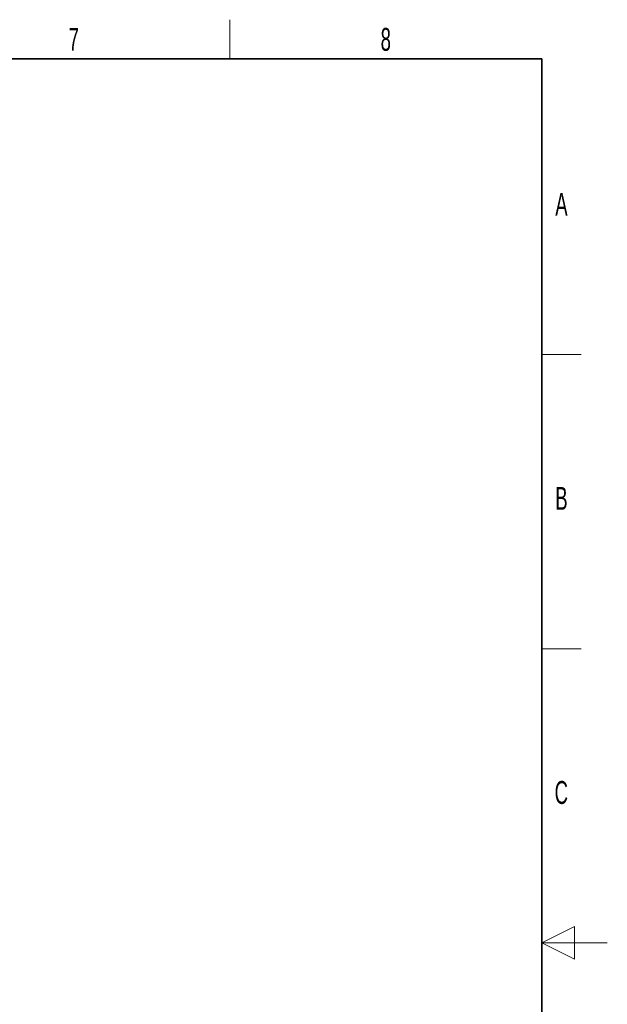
# Paper-space layout 'Blatt3' of a CAD drawing. Header units: millimetres. Extents: x 5 to 418, y 2 to 292.
# Tile 43 of 43: x 328 to 418, y 138 to 288. Entities that reach past the tile are written whole.
import ezdxf

# ---------------------------------------------------------------- set-up
doc = ezdxf.new("R2010")
doc.units = ezdxf.units.MM
doc.layers.add('SLD-0', color=7, linetype='Continuous')
doc.styles.add('SLDTEXTSTYLE1', font='TXT', dxfattribs={"width": 0.605})

psp = doc.layouts.new('Blatt3')

# ---------------------------------------------------------------- linework, layer by layer
at = {"layer": 'SLD-0', "lineweight": 18}
for p, q in [((360.25, 282.5), (360.25, 288.5)), ((408, 237.25), (414, 237.25)), ((408, 192.25), (414, 192.25))]:
    psp.add_line(p, q, dxfattribs=at)
at = {"layer": 'SLD-0', "lineweight": 35}
for p, q in [((408, 282.5), (26, 282.5)), ((408, 12), (408, 282.5))]:
    psp.add_line(p, q, dxfattribs=at)
at = {"layer": 'SLD-0', "color": 7, "linetype": 'Continuous', "lineweight": 18}
for p, q in [((413, 149.75), (408, 147.25)), ((413, 144.75), (413, 149.75)), ((418, 147.25), (408, 147.25)), ((408, 147.25), (413, 144.75))]:
    psp.add_line(p, q, dxfattribs=at)

# ---------------------------------------------------------------- texts
at = {"layer": 'SLD-0', "char_height": 3.5, "attachment_point": 2, "style": 'SLDTEXTSTYLE1'}
for s, insert in [('7', (336.3527, 287.243)), ('8', (384.1027, 287.243)), ('A', (410.9816, 262.0011)), ('B', (410.9816, 217.0011)), ('C', (410.9597, 172.0011))]:
    psp.add_mtext(s, dxfattribs=dict(at, insert=insert))

doc.saveas('drawing.dxf')
